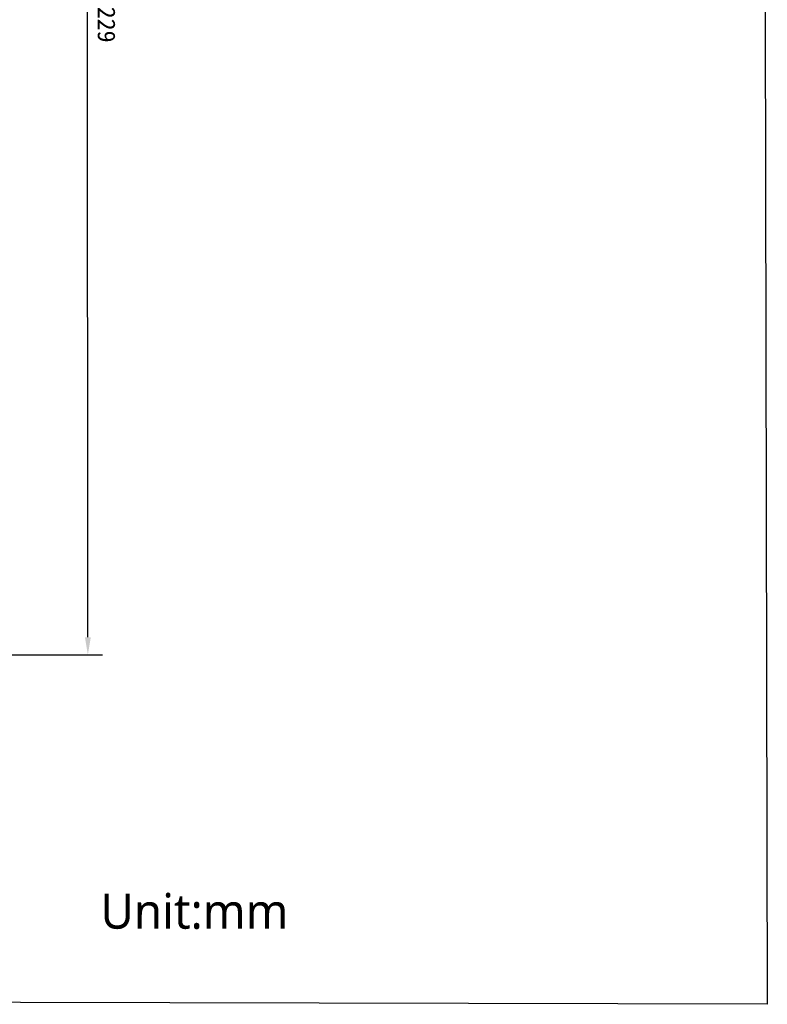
# Model space of a CAD drawing. Header units: millimetres. Extents: x 46 to 505, y 156 to 494.
# Tile 16 of 19: x 378 to 505, y 156 to 324. Entities that reach past the tile are written whole.
import ezdxf

# ---------------------------------------------------------------- set-up
doc = ezdxf.new("R2010")
doc.units = ezdxf.units.MM
doc.header["$LTSCALE"] = 32.67
doc.header["$PDMODE"] = 3
doc.header["$PDSIZE"] = 8
doc.layers.get('0').update_dxf_attribs({"linetype": 'CONTINUOUS'})
doc.layers.get('Defpoints').update_dxf_attribs({"linetype": 'CONTINUOUS'})
doc.layers.add('51__DRAFT_DIMS', color=7, linetype='CONTINUOUS')
doc.styles.get("Standard").update_dxf_attribs({"font": 'simfang.ttf'})
doc.dimstyles.new('DIMSTYLE_1', dxfattribs={"dimtxt": 3, "dimasz": 3, "dimexe": 2.5, "dimexo": 0.5, "dimgap": 0.75, "dimtad": 1, "dimdsep": 46, "dimtxsty": 'STANDARD', "dimblk": '_FILLED', "dimblk1": '_FILLED', "dimblk2": '_FILLED', "dimcen": 0.09, "dimazin": 2, "dimtp": 0.1, "dimtm": 0.1, "dimtfac": 1, "dimtdec": 0, "dimtofl": 0, "dimtmove": 0, "dimatfit": 3, "dimldrblk": '_FILLED', "dimfxl": 1, "dimtolj": 1, "dimarcsym": 0})

# ---------------------------------------------------------------- blocks, each defined once
blk = doc.blocks.new('_FILLED')
at = {"color": 0, "linetype": 'ByBlock'}
blk.add_solid([(0, 0), (-1, 0.167), (-1, -0.167)], dxfattribs=at)
blk = doc.blocks.new('*D34')
at = {"layer": '51__DRAFT_DIMS', "color": 0, "lineweight": -2}
for p, q in [((343.8, 444.24), (391.77, 444.26)), ((389.38, 218.21), (389.27, 441.26)), ((321.06, 215.18), (391.88, 215.22))]:
    blk.add_line(p, q, dxfattribs=at)
at = {"layer": 'Defpoints', "color": 0}
for p in [(343.3, 444.24), (389.27, 444.26), (320.56, 215.18)]:
    blk.add_point(p, dxfattribs=at)
at = {"layer": '51__DRAFT_DIMS', "color": 0, "linetype": 'ByBlock', "lineweight": -2, "xscale": 3, "yscale": 3, "zscale": 3}
for p, rotation in [((389.27, 444.26), 90.0269454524), ((389.38, 215.21), 270.0269454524)]:
    blk.add_blockref('_FILLED', p, dxfattribs=dict(at, rotation=rotation))
at = {"layer": '51__DRAFT_DIMS', "color": 0, "insert": (394.08, 322.84), "char_height": 3, "attachment_point": 2, "rotation": 270.0269, "line_spacing_factor": 0.9}
blk.add_mtext('\\A1;229', dxfattribs=at)

msp = doc.modelspace()

# ---------------------------------------------------------------- linework, layer by layer
msp.add_lwpolyline([(45.82, 494.004), (504.633, 492.941), (505.334, 155.538), (46.522, 156.601)], close=True)

# ---------------------------------------------------------------- texts
at = {"insert": (391.522, 174.449), "char_height": 6, "width": 64.48434, "attachment_point": 1}
msp.add_mtext('{\\fMicrosoft YaHei|b0|i0|c134|p34;Unit:mm}', dxfattribs=at)

# ---------------------------------------------------------------- dimensions: what is measured, and where the dimension line sits
at = {"layer": '51__DRAFT_DIMS'}
dim = msp.add_linear_dim(base=(389.273, 444.262), p1=(320.562, 215.182), p2=(343.301, 444.241), angle=90.02695, text='229', dimstyle='DIMSTYLE_1', dxfattribs=at)
dim.commit()
dim.dimension.update_dxf_attribs({"geometry": '*D34', "text_midpoint": (389.33, 322.837), "dimtype": 160})

doc.saveas('drawing.dxf')
